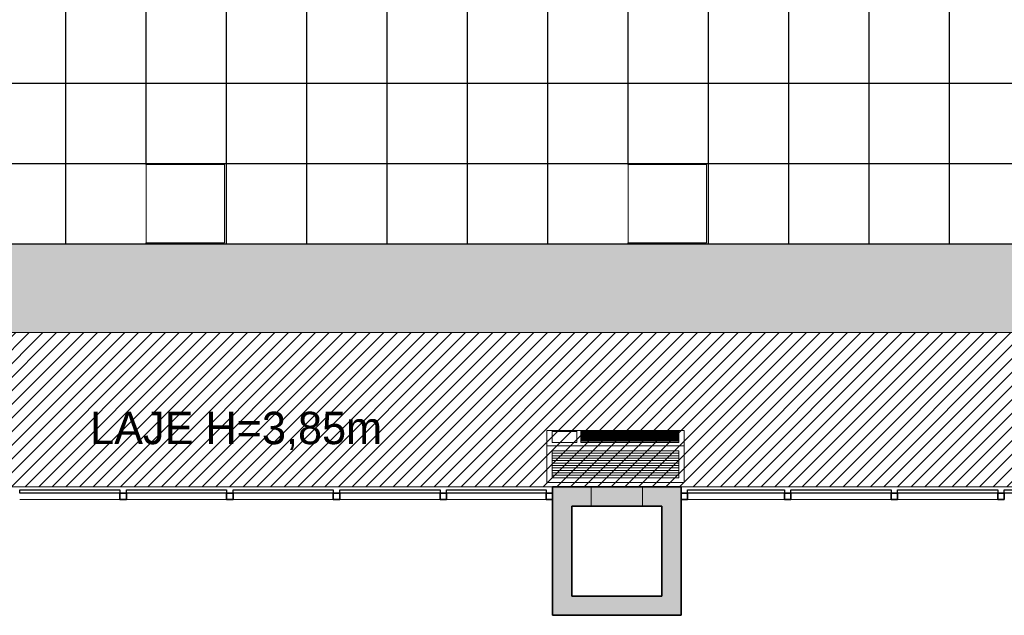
# Model space of a CAD drawing. Header units: metres. Extents: x -31 to 126, y -34 to 31.
# Tile 82 of 104: x 0.28 to 7.94, y -13.51 to -8.88. Entities that reach past the tile are written whole.
import ezdxf

# ---------------------------------------------------------------- set-up
doc = ezdxf.new("R2010")
doc.units = ezdxf.units.M
for name, color, linetype, lineweight in [('A-CLNG', 13, 'Continuous', 18), ('A-CLNG-PATT', 13, 'Continuous', 18), ('A-DETL', 90, 'Continuous', 18), ('A-DETL-GENF', 92, 'Continuous', 18), ('A-GENM', 13, 'Continuous', 18), ('A-GLAZ-CURT', 52, 'Continuous', 18), ('A-GLAZ-CWMG', 51, 'Continuous', 18), ('A-WALL', 113, 'Continuous', 18), ('A-WALL-PATT', 111, 'Continuous', 35), ('G-ANNO-TEXT', 231, 'Continuous', 9)]:
    doc.layers.add(name, color=color, linetype=linetype, lineweight=lineweight)
doc.styles.add('Century Gothic_1', font='GOTHIC.TTF', dxfattribs={"height": 0.251495})

# ---------------------------------------------------------------- blocks, each defined once
blk = doc.blocks.new('Montante retangular - 50 x 150 mm-165979-PLANTA DE TETO E ACÚSTICO')
at = {"layer": 'A-GLAZ-CWMG', "lineweight": 35}
for p, q in [((0, 0.025), (-0.05, 0.025)), ((-0.05, 0.025), (-0.05, -0.025)), ((0, -0.025), (0, 0.025)), ((-0.05, -0.025), (0, -0.025))]:
    blk.add_line(p, q, dxfattribs=at)
blk = doc.blocks.new('Montante retangular - 50 x 150 mm-165977-PLANTA DE TETO E ACÚSTICO')
at = {"layer": 'A-GLAZ-CWMG', "lineweight": 35}
for p, q in [((0.025, 0.025), (-0.025, 0.025)), ((-0.025, 0.025), (-0.025, -0.025)), ((0.025, -0.025), (0.025, 0.025)), ((-0.025, -0.025), (0.025, -0.025))]:
    blk.add_line(p, q, dxfattribs=at)
blk = doc.blocks.new('Montante retangular - 50 x 150 mm-165958-PLANTA DE TETO E ACÚSTICO')
at = {"layer": 'A-GLAZ-CWMG'}
blk.add_line((1.1077, -12.6146), (1.8877, -12.6146), dxfattribs=at)
blk = doc.blocks.new('Montante retangular - 50 x 150 mm-165959-PLANTA DE TETO E ACÚSTICO')
at = {"layer": 'A-GLAZ-CWMG'}
blk.add_line((3.5977, -12.6146), (4.3727, -12.6146), dxfattribs=at)
blk = doc.blocks.new('Painel do sistema - Envidraçado-165820-PLANTA DE TETO E ACÚSTICO')
at = {"layer": 'A-GLAZ-CURT', "lineweight": 25}
for p, q in [((-0.3775, 0.0245), (-0.3775, 0.0495)), ((-0.3775, 0.0495), (0.3775, 0.0495)), ((0.3775, 0.0245), (-0.3775, 0.0245)), ((0.3775, 0.0495), (0.3775, 0.0245))]:
    blk.add_line(p, q, dxfattribs=at)
blk = doc.blocks.new('Painel do sistema - Envidraçado-165823-PLANTA DE TETO E ACÚSTICO')
at = {"layer": 'A-GLAZ-CURT', "lineweight": 25}
for p, q in [((-0.39, 0.0245), (-0.39, 0.0495)), ((-0.39, 0.0495), (0.39, 0.0495)), ((0.39, 0.0245), (-0.39, 0.0245)), ((0.39, 0.0495), (0.39, 0.0245))]:
    blk.add_line(p, q, dxfattribs=at)
blk = doc.blocks.new('Montante retangular - 50 x 150 mm-165978-PLANTA DE TETO E ACÚSTICO')
at = {"layer": 'A-GLAZ-CWMG', "lineweight": 35}
for p, q in [((-0.05, 0.025), (0, 0.025)), ((-0.05, -0.025), (-0.05, 0.025)), ((0, 0.025), (0, -0.025)), ((0, -0.025), (-0.05, -0.025))]:
    blk.add_line(p, q, dxfattribs=at)
blk = doc.blocks.new('Montante retangular - 50 x 150 mm-165960-PLANTA DE TETO E ACÚSTICO')
at = {"layer": 'A-GLAZ-CWMG'}
blk.add_line((-0.5273, -12.6146), (0.2277, -12.6146), dxfattribs=at)
blk = doc.blocks.new('Painel do sistema - Envidraçado-165824-PLANTA DE TETO E ACÚSTICO')
at = {"layer": 'A-GLAZ-CURT', "lineweight": 25}
for p, q in [((-0.3875, 0.0245), (-0.3875, 0.0495)), ((-0.3875, 0.0495), (0.3875, 0.0495)), ((0.3875, 0.0245), (-0.3875, 0.0245)), ((0.3875, 0.0495), (0.3875, 0.0245))]:
    blk.add_line(p, q, dxfattribs=at)
blk = doc.blocks.new('Equipamento - Ar-Condicionado Split - Equipamento - Ar-Condicionado Split-2605634-PLANTA DE TETO E ACÚSTICO')
at = {"layer": 'A-GENM'}
for p, q in [((-0.5334, 0.4064), (0.5334, 0.4064)), ((-0.5334, 0.4064), (-0.5334, 0.3601)), ((-0.3013, 0.4009), (-0.4937, 0.4009)), ((-0.4937, 0.4009), (-0.4937, 0.3601)), ((-0.3013, 0.398), (-0.4937, 0.398)), ((-0.3013, 0.3601), (-0.3013, 0.4009)), ((0.4937, 0.4009), (-0.2683, 0.4009)), ((-0.2683, 0.4009), (-0.2683, 0.3974)), ((-0.2683, 0.3973), (-0.2683, 0.3825)), ((-0.2683, 0.3969), (-0.2683, 0.3963)), ((-0.2683, 0.3969), (0.4937, 0.3969)), ((-0.2683, 0.3963), (0.4937, 0.3963)), ((-0.2683, 0.3941), (0.4937, 0.3941)), ((-0.2683, 0.3935), (0.4937, 0.3935)), ((-0.2683, 0.3911), (0.4937, 0.3911)), ((-0.2683, 0.3906), (0.4937, 0.3906)), ((-0.2683, 0.3886), (0.4937, 0.3886)), ((-0.2683, 0.388), (0.4937, 0.388)), ((-0.2683, 0.3857), (0.4937, 0.3857)), ((-0.2683, 0.3851), (0.4937, 0.3851)), ((0.4937, 0.3974), (0.4937, 0.4009)), ((0.4937, 0.3825), (0.4937, 0.3973)), ((0.4937, 0.3963), (0.4937, 0.3969)), ((0.5334, 0.3601), (0.5334, 0.4064)), ((-0.5334, 0.3601), (-0.5334, 0.2861)), ((-0.4937, 0.3601), (-0.4937, 0.3215)), ((-0.4937, 0.3208), (-0.4937, 0.3111)), ((-0.4937, 0.3111), (-0.3013, 0.3111)), ((-0.3013, 0.3111), (-0.3013, 0.3601)), ((-0.2683, 0.3824), (-0.2683, 0.3817)), ((-0.2683, 0.3824), (0.4937, 0.3824)), ((-0.2683, 0.3819), (-0.2683, 0.3789)), ((-0.2683, 0.3817), (0.4937, 0.3817)), ((-0.2683, 0.3782), (-0.2683, 0.3776)), ((-0.2683, 0.3782), (0.4937, 0.3782)), ((-0.2683, 0.3782), (-0.2683, 0.3745)), ((-0.2683, 0.3776), (0.4937, 0.3776)), ((-0.2683, 0.3742), (-0.2683, 0.3704)), ((-0.2683, 0.374), (-0.2683, 0.3733)), ((-0.2683, 0.374), (0.4937, 0.374)), ((-0.2683, 0.3733), (0.4937, 0.3733)), ((-0.2683, 0.37), (-0.2683, 0.3694)), ((-0.2683, 0.37), (0.4937, 0.37)), ((-0.2683, 0.37), (-0.2683, 0.3658)), ((-0.2683, 0.3694), (0.4937, 0.3694)), ((-0.2683, 0.3658), (0.4937, 0.3658)), ((-0.2683, 0.3656), (-0.2683, 0.3612)), ((-0.2683, 0.3655), (-0.2683, 0.3651)), ((-0.2683, 0.3651), (0.4937, 0.3651)), ((-0.2683, 0.3616), (0.4937, 0.3616)), ((-0.2683, 0.3613), (-0.2683, 0.361)), ((-0.2683, 0.361), (0.4937, 0.361)), ((-0.2683, 0.3601), (-0.2683, 0.3571)), ((-0.2683, 0.3571), (-0.2683, 0.3565)), ((-0.2683, 0.3571), (0.4937, 0.3571)), ((-0.2683, 0.3565), (0.4937, 0.3565)), ((-0.2683, 0.3562), (-0.2683, 0.3514)), ((-0.2683, 0.3513), (0.4937, 0.3513)), ((-0.2683, 0.3512), (-0.2683, 0.3462)), ((-0.2683, 0.3511), (-0.2683, 0.3508)), ((-0.2683, 0.3508), (0.4937, 0.3508)), ((-0.2683, 0.3462), (0.4937, 0.3462)), ((-0.2683, 0.3459), (-0.2683, 0.3456)), ((-0.2683, 0.3458), (-0.2683, 0.3408)), ((-0.2683, 0.3456), (0.4937, 0.3456)), ((-0.2683, 0.3411), (0.4937, 0.3411)), ((-0.2683, 0.3408), (-0.2683, 0.3405)), ((-0.2683, 0.3405), (0.4937, 0.3405)), ((-0.2683, 0.3402), (-0.2683, 0.3353)), ((-0.2683, 0.3354), (-0.2683, 0.3348)), ((-0.2683, 0.3354), (0.4937, 0.3354)), ((-0.2683, 0.3348), (0.4937, 0.3348)), ((-0.2683, 0.3343), (-0.2683, 0.329)), ((-0.2683, 0.3288), (-0.2683, 0.3283)), ((-0.2683, 0.3288), (0.4937, 0.3288)), ((-0.2683, 0.3283), (0.4937, 0.3283)), ((-0.2683, 0.328), (-0.2683, 0.3233)), ((-0.2683, 0.3229), (-0.2683, 0.3222)), ((-0.2683, 0.3229), (0.4937, 0.3229)), ((-0.2683, 0.3222), (-0.2683, 0.3211)), ((-0.2683, 0.3222), (0.4937, 0.3222)), ((-0.2683, 0.3215), (-0.2683, 0.3111)), ((-0.2683, 0.312), (0.4937, 0.312)), ((-0.2683, 0.3111), (0.4937, 0.3111)), ((0.4937, 0.3817), (0.4937, 0.3824)), ((0.4937, 0.3789), (0.4937, 0.3819)), ((0.4937, 0.3776), (0.4937, 0.3782)), ((0.4937, 0.3745), (0.4937, 0.3782)), ((0.4937, 0.3704), (0.4937, 0.3742)), ((0.4937, 0.3733), (0.4937, 0.374)), ((0.4937, 0.3694), (0.4937, 0.37)), ((0.4937, 0.3658), (0.4937, 0.37)), ((0.4937, 0.3612), (0.4937, 0.3656)), ((0.4937, 0.3651), (0.4937, 0.3655)), ((0.4937, 0.361), (0.4937, 0.3613)), ((0.4937, 0.3571), (0.4937, 0.3601)), ((0.4937, 0.3565), (0.4937, 0.3571)), ((0.4937, 0.3514), (0.4937, 0.3562)), ((0.4937, 0.3462), (0.4937, 0.3512)), ((0.4937, 0.3508), (0.4937, 0.3511)), ((0.4937, 0.3456), (0.4937, 0.3459)), ((0.4937, 0.3408), (0.4937, 0.3458)), ((0.4937, 0.3405), (0.4937, 0.3408)), ((0.4937, 0.3353), (0.4937, 0.3402)), ((0.4937, 0.3348), (0.4937, 0.3354)), ((0.4937, 0.329), (0.4937, 0.3343)), ((0.4937, 0.3283), (0.4937, 0.3288)), ((0.4937, 0.3233), (0.4937, 0.328)), ((0.4937, 0.3222), (0.4937, 0.3229)), ((0.4937, 0.3211), (0.4937, 0.3222)), ((0.4937, 0.3111), (0.4937, 0.3215)), ((0.5334, 0.2861), (0.5334, 0.3601)), ((-0.5334, 0.2861), (-0.5334, 0)), ((-0.5334, 0.2861), (0.5334, 0.2861)), ((0.4937, 0.2482), (-0.4937, 0.2482)), ((-0.4937, 0.2482), (-0.4937, 0.0379)), ((0.4937, 0.0379), (0.4937, 0.2482)), ((0.5334, 0), (0.5334, 0.2861)), ((-0.4937, 0.2284), (0.4937, 0.2284)), ((-0.4937, 0.2093), (0.4937, 0.2093)), ((-0.4937, 0.1903), (0.4937, 0.1903)), ((-0.4937, 0.1712), (0.4937, 0.1712)), ((-0.4937, 0.1522), (0.4937, 0.1522)), ((-0.4937, 0.1331), (0.4937, 0.1331)), ((-0.4937, 0.1141), (0.4937, 0.1141)), ((-0.4937, 0.095), (0.4937, 0.095)), ((-0.5334, 0), (0.5334, 0)), ((-0.4937, 0.076), (0.4937, 0.076)), ((-0.4937, 0.0569), (0.4937, 0.0569)), ((-0.4937, 0.0379), (0.4937, 0.0379)), ((-0.4937, 0.0379), (0.4937, 0.0379))]:
    blk.add_line(p, q, dxfattribs=at)

msp = doc.modelspace()

# ---------------------------------------------------------------- hatches: boundary and pattern name
at = {"layer": 'A-CLNG-PATT'}
h = msp.add_hatch(color=256, dxfattribs=at)
h.paths.add_polyline_path([(-5.7473, -12.4746), (-3.3373, -12.4746), (-3.3373, -9.5146), (-8.7973, -9.5146), (-8.7973, -12.4746), (-6.6398, -12.4746)], flags=0)
h.paths.add_polyline_path([(-8.5625, -12.2486), (-8.5625, -9.7486), (-3.5625, -9.7486), (-3.5625, -12.2486), (-7.1923, -12.2486)], flags=0)
h.paths.add_polyline_path([(14.4318, -11.3146), (22.7127, -11.3146), (22.7127, 0.0754), (-1.7364, 0.0754), (-2.8767, 1.1243), (-3.661, 0.2716), (-3.661, -2.0082), (-4.9156, -3.3939), (-6.4723, -1.9845), (-9.8829, -5.7511), (-9.8829, -9.3146), (-8.7973, -9.3146), (-8.7973, -9.3646), (-3.1873, -9.3646), (-3.1873, -11.3146), (-0.7273, -11.3146), (-0.7273, -10.6269), (-2.4873, -10.6269), (-2.4873, -8.7646), (-6.8628, -8.7646), (-6.8628, -3.7481), (-2.4835, -3.7481), (-2.4835, -0.6269), (21.8827, -0.6269), (21.8827, -10.6269), (-0.5773, -10.6269), (-0.5773, -11.3146), (10.9199, -11.3146)], flags=0)
h.paths.add_polyline_path([(-7.1543, -8.3481), (-7.1677, -8.3463), (-7.1803, -8.3411), (-7.1911, -8.3329), (-7.1993, -8.3221), (-7.2045, -8.3095), (-7.2063, -8.2961), (-7.2045, -8.2826), (-7.1993, -8.2701), (-7.1911, -8.2593), (-7.1803, -8.2511), (-7.1677, -8.2459), (-7.1543, -8.2441), (-7.1408, -8.2459), (-7.1283, -8.2511), (-7.1175, -8.2593), (-7.1092, -8.2701), (-7.1041, -8.2826), (-7.1023, -8.2961), (-7.1041, -8.3095), (-7.1092, -8.3221), (-7.1175, -8.3329), (-7.1283, -8.3411), (-7.1408, -8.3463)], flags=0)
h.paths.add_polyline_path([(-9.3993, -8.3281), (-9.4127, -8.3263), (-9.4253, -8.3211), (-9.4361, -8.3129), (-9.4443, -8.3021), (-9.4495, -8.2895), (-9.4513, -8.2761), (-9.4495, -8.2626), (-9.4443, -8.2501), (-9.4361, -8.2393), (-9.4253, -8.2311), (-9.4127, -8.2259), (-9.3993, -8.2241), (-9.3858, -8.2259), (-9.3733, -8.2311), (-9.3625, -8.2393), (-9.3542, -8.2501), (-9.3491, -8.2626), (-9.3473, -8.2761), (-9.3491, -8.2895), (-9.3542, -8.3021), (-9.3625, -8.3129), (-9.3733, -8.3211), (-9.3858, -8.3263)], flags=0)
h.paths.add_polyline_path([(-7.1543, -6.5448), (-7.1677, -6.543), (-7.1803, -6.5378), (-7.1911, -6.5296), (-7.1993, -6.5188), (-7.2045, -6.5063), (-7.2063, -6.4928), (-7.2045, -6.4793), (-7.1993, -6.4668), (-7.1911, -6.456), (-7.1803, -6.4478), (-7.1677, -6.4426), (-7.1543, -6.4408), (-7.1408, -6.4426), (-7.1283, -6.4478), (-7.1175, -6.456), (-7.1092, -6.4668), (-7.1041, -6.4793), (-7.1023, -6.4928), (-7.1041, -6.5063), (-7.1092, -6.5188), (-7.1184, -6.5302), (-7.1283, -6.5378), (-7.1408, -6.543)], flags=0)
h.paths.add_polyline_path([(-9.3993, -6.5248), (-9.4127, -6.523), (-9.4253, -6.5178), (-9.4363, -6.5093), (-9.4443, -6.4988), (-9.4495, -6.4863), (-9.4513, -6.4728), (-9.4495, -6.4593), (-9.4443, -6.4468), (-9.4361, -6.436), (-9.4253, -6.4278), (-9.4127, -6.4226), (-9.3993, -6.4208), (-9.3858, -6.4226), (-9.3733, -6.4278), (-9.3625, -6.436), (-9.3542, -6.4468), (-9.3491, -6.4593), (-9.3473, -6.4728), (-9.3491, -6.4863), (-9.3542, -6.4988), (-9.3625, -6.5096), (-9.3756, -6.5188), (-9.3858, -6.523)], flags=0)
h.paths.add_polyline_path([(-8.9615, -5.3814), (-8.9749, -5.3796), (-8.9875, -5.3744), (-8.9983, -5.3662), (-9.0065, -5.3554), (-9.0117, -5.3429), (-9.0135, -5.3294), (-9.0117, -5.3159), (-9.0065, -5.3034), (-8.9983, -5.2926), (-8.9875, -5.2844), (-8.9749, -5.2792), (-8.9615, -5.2774), (-8.948, -5.2792), (-8.9355, -5.2844), (-8.9247, -5.2926), (-8.9165, -5.3034), (-8.9113, -5.3159), (-8.9095, -5.3294), (-8.9113, -5.3429), (-8.9165, -5.3554), (-8.9247, -5.3662), (-8.9355, -5.3744), (-8.948, -5.3796)], flags=0)
h.paths.add_polyline_path([(-8.1559, -4.4917), (-8.1693, -4.4899), (-8.1819, -4.4847), (-8.1927, -4.4764), (-8.2009, -4.4657), (-8.2061, -4.4531), (-8.2079, -4.4397), (-8.2061, -4.4262), (-8.2009, -4.4137), (-8.1927, -4.4029), (-8.1819, -4.3946), (-8.1693, -4.3894), (-8.1559, -4.3877), (-8.1424, -4.3894), (-8.1299, -4.3946), (-8.1191, -4.4029), (-8.1109, -4.4137), (-8.1057, -4.4262), (-8.1039, -4.4397), (-8.1057, -4.4531), (-8.1109, -4.4657), (-8.1191, -4.4764), (-8.1299, -4.4847), (-8.1424, -4.4899)], flags=0)
h.paths.add_polyline_path([(-7.3505, -3.6021), (-7.364, -3.6003), (-7.3765, -3.5951), (-7.3873, -3.5869), (-7.3955, -3.5761), (-7.4007, -3.5635), (-7.4025, -3.5501), (-7.4007, -3.5366), (-7.3955, -3.5241), (-7.3873, -3.5133), (-7.3765, -3.505), (-7.364, -3.4999), (-7.3505, -3.4981), (-7.337, -3.4999), (-7.3245, -3.505), (-7.3137, -3.5133), (-7.3055, -3.5241), (-7.3003, -3.5366), (-7.2985, -3.5501), (-7.3003, -3.5635), (-7.3055, -3.5761), (-7.3137, -3.5869), (-7.3245, -3.5951), (-7.337, -3.6003)], flags=0)
h.paths.add_polyline_path([(-5.6556, -3.518), (-5.669, -3.5162), (-5.6816, -3.511), (-5.6923, -3.5027), (-5.7006, -3.492), (-5.7058, -3.4794), (-5.7076, -3.466), (-5.7058, -3.4525), (-5.7006, -3.44), (-5.6923, -3.4292), (-5.6816, -3.4209), (-5.669, -3.4157), (-5.6556, -3.414), (-5.6421, -3.4157), (-5.6296, -3.4209), (-5.6188, -3.4292), (-5.6105, -3.44), (-5.6053, -3.4525), (-5.6036, -3.466), (-5.6063, -3.4816), (-5.6105, -3.492), (-5.6188, -3.5027), (-5.6296, -3.511), (-5.6421, -3.5162)], flags=0)
h.paths.add_polyline_path([(-4.4243, -3.4248), (-4.4377, -3.423), (-4.4503, -3.4178), (-4.461, -3.4095), (-4.4693, -3.3988), (-4.4747, -3.385), (-4.4763, -3.3728), (-4.4745, -3.3593), (-4.4693, -3.3468), (-4.461, -3.336), (-4.4503, -3.3277), (-4.4377, -3.3225), (-4.4243, -3.3208), (-4.4108, -3.3225), (-4.3983, -3.3277), (-4.3875, -3.336), (-4.3792, -3.3468), (-4.374, -3.3593), (-4.3723, -3.3728), (-4.374, -3.3862), (-4.3792, -3.3988), (-4.3875, -3.4095), (-4.3983, -3.4178), (-4.4108, -3.423)], flags=0)
h.paths.add_polyline_path([(-6.5451, -2.7125), (-6.5586, -2.7107), (-6.5711, -2.7055), (-6.5819, -2.6973), (-6.5901, -2.6865), (-6.5953, -2.674), (-6.5971, -2.6605), (-6.5953, -2.6471), (-6.5901, -2.6345), (-6.5819, -2.6237), (-6.5711, -2.6155), (-6.5586, -2.6103), (-6.5451, -2.6085), (-6.5316, -2.6103), (-6.5191, -2.6155), (-6.5083, -2.6237), (-6.5001, -2.6345), (-6.4949, -2.6471), (-6.4931, -2.6605), (-6.4949, -2.674), (-6.5001, -2.6865), (-6.5083, -2.6973), (-6.5191, -2.7055), (-6.5316, -2.7107)], flags=0)
h.paths.add_polyline_path([(-3.6188, -2.5352), (-3.6323, -2.5335), (-3.6448, -2.5283), (-3.6556, -2.52), (-3.6639, -2.5092), (-3.6691, -2.4967), (-3.6708, -2.4832), (-3.6691, -2.4698), (-3.6639, -2.4572), (-3.6556, -2.4465), (-3.6448, -2.4382), (-3.6323, -2.433), (-3.6188, -2.4312), (-3.6054, -2.433), (-3.5928, -2.4382), (-3.5821, -2.4465), (-3.5738, -2.4572), (-3.5686, -2.4698), (-3.5669, -2.4836), (-3.5686, -2.4967), (-3.5738, -2.5092), (-3.5821, -2.52), (-3.5928, -2.5283), (-3.6054, -2.5335)], flags=0)
h.paths.add_polyline_path([(-1.6773, 5.1854), (-1.6773, 5.1854), (-1.6953, 5.1347)], flags=0)
h.paths.add_polyline_path([(-3.8445, 0.3946), (-2.2232, 2.1572), (-2.2311, 2.1645), (-2.1295, 2.2749), (-1.4886, 1.6854), (-1.2973, 1.6854), (-1.2973, 5.1854), (-1.6773, 5.1854), (-1.6773, 5.2854), (-4.4773, 5.2854), (-4.4773, 5.1154), (-5.0773, 5.1154), (-5.0773, 4.875), (-4.8514, 4.6492), (-6.3807, 2.9308), (-3.9554, 0.5054), (-3.8609, 0.5054), (-3.8609, 0.411)], flags=0)
h.paths.add_polyline_path([(-3.9805, 0.8644), (-3.9954, 0.8663), (-4.0067, 0.8706), (-4.0177, 0.8785), (-4.0263, 0.889), (-4.0318, 0.9014), (-4.034, 0.9148), (-4.0318, 0.9304), (-4.0263, 0.9431), (-4.0198, 0.952), (-4.0093, 0.9606), (-3.9969, 0.9661), (-3.9835, 0.9683), (-3.97, 0.9669), (-3.9573, 0.9621), (-3.9463, 0.9542), (-3.9378, 0.9436), (-3.9322, 0.9313), (-3.93, 0.9179), (-3.9314, 0.9044), (-3.9381, 0.889), (-3.9442, 0.8807), (-3.9547, 0.8721), (-3.9671, 0.8665), (-3.972, 0.8657)], flags=0)
h.paths.add_polyline_path([(-4.6146, 1.4984), (-4.6281, 1.4998), (-4.6408, 1.5046), (-4.6518, 1.5126), (-4.6603, 1.5231), (-4.6659, 1.5355), (-4.6681, 1.5489), (-4.6659, 1.5645), (-4.6603, 1.5772), (-4.6518, 1.5878), (-4.6434, 1.5947), (-4.631, 1.6002), (-4.6176, 1.6024), (-4.6041, 1.601), (-4.5914, 1.5962), (-4.5804, 1.5882), (-4.5718, 1.5777), (-4.5663, 1.5653), (-4.5641, 1.5519), (-4.5663, 1.5364), (-4.5718, 1.5236), (-4.5804, 1.513), (-4.5888, 1.5062), (-4.6012, 1.5006), (-4.606, 1.4998)], flags=0)
h.paths.add_polyline_path([(-5.251, 2.1348), (-5.2645, 2.1362), (-5.2772, 2.141), (-5.2882, 2.149), (-5.2967, 2.1595), (-5.3023, 2.1719), (-5.3045, 2.1853), (-5.3023, 2.2009), (-5.2967, 2.2136), (-5.2882, 2.2242), (-5.2798, 2.2311), (-5.2674, 2.2366), (-5.254, 2.2388), (-5.2405, 2.2374), (-5.2278, 2.2326), (-5.2168, 2.2246), (-5.2082, 2.2141), (-5.2027, 2.2017), (-5.2005, 2.1883), (-5.2027, 2.1728), (-5.2082, 2.16), (-5.2168, 2.1494), (-5.2278, 2.1414), (-5.2405, 2.1365), (-5.2424, 2.1362)], flags=0)
h.paths.add_polyline_path([(-3.8574, 2.5792), (-4.2885, 3.0102), (-3.8574, 3.4413), (-3.4264, 3.0102), (-3.7769, 2.6597)], flags=0)
h.paths.add_polyline_path([(-5.8874, 2.7712), (-5.9009, 2.7726), (-5.9135, 2.7774), (-5.9246, 2.7854), (-5.9341, 2.798), (-5.9391, 2.811), (-5.9409, 2.8217), (-5.9387, 2.8373), (-5.9331, 2.85), (-5.9246, 2.8606), (-5.9135, 2.8686), (-5.9038, 2.873), (-5.8904, 2.8752), (-5.8769, 2.8738), (-5.8642, 2.869), (-5.8532, 2.861), (-5.8446, 2.8505), (-5.8391, 2.8381), (-5.8371, 2.8226), (-5.8391, 2.8091), (-5.8431, 2.7985), (-5.8532, 2.7858), (-5.8642, 2.7778), (-5.8769, 2.7729), (-5.8788, 2.7726)], flags=0)
h.paths.add_polyline_path([(-1.7473, 2.7834), (-1.7607, 2.7852), (-1.7733, 2.7904), (-1.784, 2.7986), (-1.7923, 2.8094), (-1.7975, 2.822), (-1.7993, 2.8354), (-1.7975, 2.8489), (-1.7923, 2.8614), (-1.784, 2.8722), (-1.7733, 2.8804), (-1.7607, 2.8856), (-1.7473, 2.8874), (-1.7338, 2.8856), (-1.7213, 2.8804), (-1.7105, 2.8722), (-1.7022, 2.8614), (-1.697, 2.8489), (-1.6953, 2.8354), (-1.697, 2.822), (-1.7022, 2.8094), (-1.7105, 2.7986), (-1.7213, 2.7904), (-1.7338, 2.7852)], flags=0)
h.paths.add_polyline_path([(-1.7473, 3.7834), (-1.7607, 3.7852), (-1.7733, 3.7904), (-1.784, 3.7986), (-1.7923, 3.8094), (-1.7975, 3.822), (-1.7993, 3.8354), (-1.7975, 3.8489), (-1.7923, 3.8614), (-1.784, 3.8722), (-1.7733, 3.8804), (-1.7607, 3.8856), (-1.7473, 3.8874), (-1.7338, 3.8856), (-1.7213, 3.8804), (-1.7105, 3.8722), (-1.7022, 3.8614), (-1.697, 3.8489), (-1.6953, 3.8354), (-1.697, 3.822), (-1.7022, 3.8094), (-1.7105, 3.7986), (-1.7213, 3.7904), (-1.7338, 3.7852)], flags=0)
h.paths.add_polyline_path([(-1.7473, 4.7834), (-1.7607, 4.7852), (-1.7733, 4.7904), (-1.784, 4.7986), (-1.7923, 4.8094), (-1.7975, 4.822), (-1.7993, 4.8354), (-1.7975, 4.8489), (-1.7923, 4.8614), (-1.784, 4.8722), (-1.7733, 4.8804), (-1.7607, 4.8856), (-1.7473, 4.8874), (-1.7338, 4.8856), (-1.7213, 4.8804), (-1.7105, 4.8722), (-1.7022, 4.8614), (-1.697, 4.8489), (-1.6953, 4.8354), (-1.697, 4.822), (-1.7022, 4.8094), (-1.7105, 4.7986), (-1.7239, 4.7893), (-1.7338, 4.7852)], flags=0)
h.paths.add_polyline_path([(-2.7473, 4.7834), (-2.7607, 4.7852), (-2.7733, 4.7904), (-2.784, 4.7986), (-2.7923, 4.8094), (-2.7975, 4.822), (-2.7993, 4.8354), (-2.7975, 4.8489), (-2.7923, 4.8614), (-2.784, 4.8722), (-2.7733, 4.8804), (-2.7607, 4.8856), (-2.7473, 4.8874), (-2.7338, 4.8856), (-2.7213, 4.8804), (-2.7105, 4.8722), (-2.7022, 4.8614), (-2.697, 4.8489), (-2.6953, 4.8354), (-2.697, 4.822), (-2.7022, 4.8094), (-2.7105, 4.7986), (-2.7213, 4.7904), (-2.7338, 4.7852)], flags=0)
h.paths.add_polyline_path([(-3.7473, 4.7834), (-3.7607, 4.7852), (-3.7733, 4.7904), (-3.784, 4.7986), (-3.7923, 4.8094), (-3.7975, 4.822), (-3.7993, 4.8354), (-3.7975, 4.8489), (-3.7923, 4.8614), (-3.784, 4.8722), (-3.7733, 4.8804), (-3.7607, 4.8856), (-3.7473, 4.8874), (-3.7338, 4.8856), (-3.7213, 4.8804), (-3.7105, 4.8722), (-3.7022, 4.8614), (-3.697, 4.8489), (-3.6953, 4.8354), (-3.697, 4.822), (-3.7022, 4.8094), (-3.7105, 4.7986), (-3.7213, 4.7904), (-3.7338, 4.7852)], flags=0)
at = {"layer": 'A-CLNG-PATT', "lineweight": 25}
h = msp.add_hatch(dxfattribs=at)
h.set_pattern_fill('FP_2', color=256, style=0, pattern_type=2)
h.set_pattern_definition([(180, (12.512, -5.627), (8e-17, 0.625), []), (90, (12.512, -5.627), (0.625, -4e-17), [])])
h.paths.add_polyline_path([(14.377, -10.6269), (21.8827, -10.6269), (21.8827, -0.6269), (-2.4835, -0.6269), (-2.4835, -3.7527), (-6.8628, -3.7527), (-6.8628, -8.7646), (-2.4873, -8.7646), (-2.4873, -10.6269), (-2.4833, -10.6269), (-2.4833, -10.0176), (-1.8737, -10.0176), (-1.8737, -10.6269), (-0.7273, -10.6261), (-0.7273, -9.7146), (-0.5773, -9.7146), (-0.5773, -10.6269), (14.2274, -10.6269)], flags=0)
h.paths.add_polyline_path([(1.5498, -10.6192), (1.2617, -10.6192), (1.2617, -10.0096), (1.8713, -10.0096), (1.8713, -10.6192)], flags=0)
h.paths.add_polyline_path([(5.0124, -10.6192), (5.0124, -10.0096), (5.622, -10.0096), (5.622, -10.6192)], flags=0)
h.paths.add_polyline_path([(20.6401, -10.6192), (20.6401, -10.0096), (21.2497, -10.0096), (21.2497, -10.6192), (20.652, -10.6192)], flags=0)
h.paths.add_polyline_path([(18.1247, -10.6192), (17.5151, -10.6192), (17.5151, -10.0096), (18.1247, -10.0096)], flags=0)
h.paths.add_polyline_path([(8.127, -10.6192), (8.127, -10.0096), (8.7366, -10.0096), (8.7366, -10.6192), (8.7341, -10.6192)], flags=0)
h.paths.add_polyline_path([(11.2774, -10.6192), (11.2774, -10.0096), (11.887, -10.0096), (11.887, -10.6192)], flags=0)
h.paths.add_polyline_path([(14.377, -10.6192), (14.377, -10.0096), (14.9866, -10.0096), (14.9866, -10.6192), (14.4318, -10.6192)], flags=0)
h.paths.add_polyline_path([(-4.659, -8.3564), (-4.6724, -8.3547), (-4.685, -8.3495), (-4.6957, -8.3412), (-4.704, -8.3304), (-4.7092, -8.3179), (-4.711, -8.3044), (-4.7092, -8.291), (-4.704, -8.2784), (-4.6957, -8.2677), (-4.685, -8.2594), (-4.6724, -8.2542), (-4.659, -8.2524), (-4.6455, -8.2542), (-4.633, -8.2594), (-4.6222, -8.2677), (-4.6139, -8.2784), (-4.6087, -8.291), (-4.6073, -8.3069), (-4.6087, -8.3179), (-4.6139, -8.3304), (-4.6222, -8.3412), (-4.633, -8.3495), (-4.6455, -8.3547)], flags=0)
h.paths.add_polyline_path([(-5.909, -8.3564), (-5.9224, -8.3547), (-5.935, -8.3495), (-5.9457, -8.3412), (-5.954, -8.3304), (-5.9592, -8.3179), (-5.961, -8.3044), (-5.9592, -8.291), (-5.954, -8.2784), (-5.9457, -8.2677), (-5.935, -8.2594), (-5.9204, -8.254), (-5.909, -8.2524), (-5.8955, -8.2542), (-5.883, -8.2594), (-5.8722, -8.2677), (-5.8639, -8.2784), (-5.8587, -8.291), (-5.857, -8.3044), (-5.8587, -8.3179), (-5.8639, -8.3304), (-5.8722, -8.3412), (-5.883, -8.3495), (-5.8955, -8.3547)], flags=0)
h.paths.add_polyline_path([(-3.409, -8.3564), (-3.4224, -8.3547), (-3.435, -8.3495), (-3.4457, -8.3412), (-3.454, -8.3304), (-3.4592, -8.3179), (-3.461, -8.3044), (-3.4592, -8.291), (-3.454, -8.2784), (-3.4457, -8.2677), (-3.435, -8.2594), (-3.4224, -8.2542), (-3.409, -8.2524), (-3.3955, -8.2542), (-3.383, -8.2594), (-3.3722, -8.2677), (-3.3639, -8.2784), (-3.3587, -8.291), (-3.357, -8.3044), (-3.3587, -8.3179), (-3.3639, -8.3304), (-3.3722, -8.3412), (-3.383, -8.3495), (-3.3955, -8.3547)], flags=0)
h.paths.add_polyline_path([(-0.9135, -8.3564), (-0.9269, -8.3547), (-0.9395, -8.3495), (-0.9502, -8.3412), (-0.9585, -8.3304), (-0.9637, -8.3179), (-0.9655, -8.3044), (-0.9637, -8.291), (-0.9585, -8.2784), (-0.9502, -8.2677), (-0.9395, -8.2594), (-0.9269, -8.2542), (-0.9135, -8.2524), (-0.9, -8.2542), (-0.8875, -8.2594), (-0.8767, -8.2677), (-0.8684, -8.2784), (-0.8632, -8.291), (-0.8615, -8.3044), (-0.8632, -8.3179), (-0.8684, -8.3304), (-0.8767, -8.3412), (-0.8875, -8.3495), (-0.9, -8.3547)], flags=0)
h.paths.add_polyline_path([(1.5865, -8.3564), (1.5731, -8.3547), (1.5605, -8.3495), (1.5498, -8.3412), (1.5415, -8.3304), (1.5363, -8.3179), (1.5345, -8.3044), (1.5363, -8.291), (1.5415, -8.2784), (1.5498, -8.2677), (1.5605, -8.2594), (1.5731, -8.2542), (1.5865, -8.2524), (1.6, -8.2542), (1.6125, -8.2594), (1.6233, -8.2677), (1.6316, -8.2784), (1.6368, -8.291), (1.6385, -8.3044), (1.6368, -8.3179), (1.6316, -8.3304), (1.6233, -8.3412), (1.6125, -8.3495), (1.6, -8.3547)], flags=0)
h.paths.add_polyline_path([(0.3365, -8.3564), (0.3231, -8.3547), (0.3105, -8.3495), (0.2998, -8.3412), (0.2915, -8.3304), (0.2863, -8.3179), (0.2845, -8.3044), (0.2863, -8.291), (0.2915, -8.2784), (0.2998, -8.2677), (0.3105, -8.2594), (0.3231, -8.2542), (0.3365, -8.2524), (0.35, -8.2542), (0.3625, -8.2594), (0.3733, -8.2677), (0.3816, -8.2784), (0.3868, -8.291), (0.3885, -8.3044), (0.3868, -8.3179), (0.3816, -8.3304), (0.3733, -8.3412), (0.3625, -8.3495), (0.35, -8.3547)], flags=0)
h.paths.add_polyline_path([(2.8365, -8.3564), (2.8231, -8.3547), (2.8105, -8.3495), (2.7998, -8.3412), (2.7915, -8.3304), (2.7863, -8.3179), (2.7845, -8.3044), (2.7863, -8.291), (2.7915, -8.2784), (2.7998, -8.2677), (2.8105, -8.2594), (2.8231, -8.2542), (2.8365, -8.2524), (2.85, -8.2542), (2.8625, -8.2594), (2.8733, -8.2677), (2.8816, -8.2784), (2.8868, -8.291), (2.8885, -8.3044), (2.8868, -8.3179), (2.8816, -8.3304), (2.8733, -8.3412), (2.8625, -8.3495), (2.85, -8.3547)], flags=0)
h.paths.add_polyline_path([(-2.5126, -7.4943), (-2.5126, -6.8847), (-1.903, -6.8847), (-1.903, -7.4943), (-2.4873, -7.4943)], flags=0)
h.paths.add_polyline_path([(5.0124, -7.4943), (5.0124, -6.8847), (5.622, -6.8847), (5.622, -7.4943)], flags=0)
h.paths.add_polyline_path([(14.377, -7.4943), (14.377, -6.8847), (14.9866, -6.8847), (14.9866, -7.4943), (14.4318, -7.4943)], flags=0)
h.paths.add_polyline_path([(11.2774, -7.4943), (11.2774, -6.8847), (11.887, -6.8847), (11.887, -7.4943)], flags=0)
h.paths.add_polyline_path([(8.7366, -7.4943), (8.127, -7.4943), (8.127, -6.8847), (8.7366, -6.8847)], flags=0)
h.paths.add_polyline_path([(21.2616, -7.4873), (20.652, -7.4873), (20.652, -6.8777), (21.2616, -6.8777)], flags=0)
h.paths.add_polyline_path([(18.1366, -7.4873), (17.527, -7.4873), (17.527, -6.8777), (18.1366, -6.8777)], flags=0)
h.paths.add_polyline_path([(1.2173, -7.4869), (1.2173, -6.8773), (1.8269, -6.8773), (1.8269, -7.4869), (1.2367, -7.4869)], flags=0)
h.paths.add_polyline_path([(-5.909, -6.5564), (-5.9224, -6.5547), (-5.935, -6.5495), (-5.9457, -6.5412), (-5.954, -6.5304), (-5.9592, -6.5179), (-5.961, -6.5044), (-5.9592, -6.491), (-5.954, -6.4784), (-5.9457, -6.4677), (-5.935, -6.4594), (-5.9224, -6.4542), (-5.909, -6.4524), (-5.8955, -6.4542), (-5.883, -6.4594), (-5.8722, -6.4677), (-5.8639, -6.4784), (-5.8587, -6.491), (-5.857, -6.5044), (-5.8587, -6.5179), (-5.8639, -6.5304), (-5.8722, -6.5412), (-5.883, -6.5495), (-5.8955, -6.5547)], flags=0)
h.paths.add_polyline_path([(-4.659, -6.5564), (-4.6724, -6.5547), (-4.685, -6.5495), (-4.6957, -6.5412), (-4.704, -6.5304), (-4.7092, -6.5179), (-4.711, -6.5044), (-4.7092, -6.491), (-4.704, -6.4784), (-4.6957, -6.4677), (-4.685, -6.4594), (-4.6724, -6.4542), (-4.659, -6.4524), (-4.6455, -6.4542), (-4.633, -6.4594), (-4.6222, -6.4677), (-4.6139, -6.4784), (-4.6087, -6.491), (-4.607, -6.5044), (-4.6087, -6.5179), (-4.6139, -6.5304), (-4.6222, -6.5412), (-4.633, -6.5495), (-4.6455, -6.5547)], flags=0)
h.paths.add_polyline_path([(-3.409, -6.5564), (-3.4224, -6.5547), (-3.435, -6.5495), (-3.4457, -6.5412), (-3.454, -6.5304), (-3.4592, -6.5179), (-3.461, -6.5044), (-3.4592, -6.491), (-3.454, -6.4784), (-3.4457, -6.4677), (-3.435, -6.4594), (-3.4224, -6.4542), (-3.409, -6.4524), (-3.3955, -6.4542), (-3.383, -6.4594), (-3.3722, -6.4677), (-3.3639, -6.4784), (-3.3587, -6.491), (-3.357, -6.5044), (-3.3587, -6.5179), (-3.3639, -6.5304), (-3.3722, -6.5412), (-3.383, -6.5495), (-3.3955, -6.5547)], flags=0)
h.paths.add_polyline_path([(2.8365, -6.5564), (2.8231, -6.5547), (2.8105, -6.5495), (2.7998, -6.5412), (2.7915, -6.5304), (2.7863, -6.5179), (2.7845, -6.5044), (2.7863, -6.491), (2.7915, -6.4784), (2.7998, -6.4677), (2.8105, -6.4594), (2.8231, -6.4542), (2.8365, -6.4524), (2.85, -6.4542), (2.8625, -6.4594), (2.8733, -6.4677), (2.8816, -6.4784), (2.8868, -6.491), (2.8885, -6.5044), (2.8868, -6.5179), (2.8816, -6.5304), (2.8733, -6.5412), (2.8625, -6.5495), (2.85, -6.5547)], flags=0)
h.paths.add_polyline_path([(-0.9135, -6.5564), (-0.9269, -6.5547), (-0.9395, -6.5495), (-0.9502, -6.5412), (-0.9585, -6.5304), (-0.9637, -6.5179), (-0.9655, -6.5044), (-0.9637, -6.491), (-0.9585, -6.4784), (-0.9502, -6.4677), (-0.9395, -6.4594), (-0.9269, -6.4542), (-0.9135, -6.4524), (-0.9, -6.4542), (-0.8875, -6.4594), (-0.8767, -6.4677), (-0.8684, -6.4784), (-0.8632, -6.491), (-0.8615, -6.5044), (-0.8632, -6.5179), (-0.8684, -6.5304), (-0.8767, -6.5412), (-0.8875, -6.5495), (-0.9, -6.5547)], flags=0)
h.paths.add_polyline_path([(1.5865, -6.5564), (1.5731, -6.5547), (1.5605, -6.5495), (1.5498, -6.5412), (1.5415, -6.5304), (1.5363, -6.5179), (1.5345, -6.5044), (1.5363, -6.491), (1.5415, -6.4784), (1.5498, -6.4677), (1.5605, -6.4594), (1.5731, -6.4542), (1.5865, -6.4524), (1.6, -6.4542), (1.6125, -6.4594), (1.6233, -6.4677), (1.6316, -6.4784), (1.6368, -6.491), (1.6385, -6.5044), (1.6368, -6.5179), (1.6316, -6.5304), (1.6233, -6.5412), (1.6125, -6.5495), (1.6, -6.5547)], flags=0)
h.paths.add_polyline_path([(0.3365, -6.5564), (0.3231, -6.5547), (0.3105, -6.5495), (0.2998, -6.5412), (0.2915, -6.5304), (0.2863, -6.5179), (0.2845, -6.5044), (0.2863, -6.491), (0.2915, -6.4784), (0.2998, -6.4677), (0.3105, -6.4594), (0.3231, -6.4542), (0.3365, -6.4524), (0.35, -6.4542), (0.3625, -6.4594), (0.3733, -6.4677), (0.3816, -6.4784), (0.3868, -6.491), (0.3885, -6.5044), (0.3868, -6.5179), (0.3816, -6.5304), (0.3733, -6.5412), (0.3625, -6.5495), (0.35, -6.5547)], flags=0)
h.paths.add_polyline_path([(-1.2863, -4.8648), (-1.2863, -4.3848), (-0.8063, -4.3848), (-0.8063, -4.8648)], flags=0)
h.paths.add_polyline_path([(-2.4827, -4.3773), (-2.4827, -3.7677), (-1.8731, -3.7677), (-1.8731, -4.3773), (-1.903, -4.3773)], flags=0)
h.paths.add_polyline_path([(1.6125, -4.3693), (1.2367, -4.3693), (1.2367, -3.7597), (1.8463, -3.7597), (1.8463, -4.3693)], flags=0)
h.paths.add_polyline_path([(17.5151, -4.3693), (17.5151, -3.7597), (18.1247, -3.7597), (18.1247, -4.3693), (17.527, -4.3693)], flags=0)
h.paths.add_polyline_path([(14.4318, -4.3693), (14.377, -4.3693), (14.377, -3.7597), (14.9866, -3.7597), (14.9866, -4.3693)], flags=0)
h.paths.add_polyline_path([(20.6401, -4.3693), (20.6401, -3.7597), (21.2497, -3.7597), (21.2497, -4.3693), (20.652, -4.3693)], flags=0)
h.paths.add_polyline_path([(5.0124, -4.3693), (5.0124, -3.7597), (5.622, -3.7597), (5.622, -4.3693)], flags=0)
h.paths.add_polyline_path([(8.7366, -4.3693), (8.127, -4.3693), (8.127, -3.7597), (8.7366, -3.7597), (8.7366, -4.3589)], flags=0)
h.paths.add_polyline_path([(11.2774, -4.3693), (11.2774, -3.7597), (11.887, -3.7597), (11.887, -4.3693)], flags=0)
h.paths.add_polyline_path([(-2.4827, -1.2523), (-2.4827, -0.6427), (-1.8731, -0.6427), (-1.8731, -1.2523)], flags=0)
h.paths.add_polyline_path([(18.1347, -1.2443), (17.5251, -1.2443), (17.5251, -0.6347), (18.1347, -0.6347)], flags=0)
h.paths.add_polyline_path([(1.2467, -1.2443), (1.2467, -0.6347), (1.8563, -0.6347), (1.8563, -1.2443), (1.8463, -1.2443)], flags=0)
h.paths.add_polyline_path([(5.632, -1.2443), (5.0224, -1.2443), (5.0224, -0.6347), (5.632, -0.6347), (5.632, -0.8496)], flags=0)
h.paths.add_polyline_path([(21.2597, -1.2443), (20.6501, -1.2443), (20.6501, -0.6347), (21.2597, -0.6347)], flags=0)
h.paths.add_polyline_path([(8.7366, -1.2443), (8.137, -1.2443), (8.137, -0.6347), (8.7466, -0.6347), (8.7466, -1.2443)], flags=0)
h.paths.add_polyline_path([(11.887, -1.2443), (11.2874, -1.2443), (11.2874, -0.6347), (11.897, -0.6347), (11.897, -1.2443)], flags=0)
h.paths.add_polyline_path([(14.9866, -1.2443), (14.387, -1.2443), (14.387, -0.6347), (14.9966, -0.6347), (14.9966, -1.2443)], flags=0)
at = {"layer": 'A-DETL-GENF'}
h = msp.add_hatch(dxfattribs=at)
h.set_pattern_fill('FP_6', color=91, style=0, pattern_type=2)
h.set_pattern_definition([(45, (0, 0), (-0.05303301, 0.05303301), [])])
h.paths.add_polyline_path([(17.9438, -12.5146), (22.7127, -12.5146), (22.7127, -11.3146), (-0.5773, -11.3146), (-0.5773, -12.5146), (17.4727, -12.5146)], flags=0)
h.paths.add_polyline_path([(-0.7273, -12.5146), (-0.7273, -11.3146), (-3.1873, -11.3146), (-3.1873, -12.5146), (-0.7473, -12.5146)], flags=0)
h.paths.add_polyline_path([(3.5477, 0.0854), (22.7127, 0.0854), (22.7127, 1.2854), (-1.2973, 1.2854), (-1.2973, 1.3056), (-2.126, 2.0679), (-2.9402, 1.1827), (-2.8767, 1.1243), (-2.8749, 1.1263), (-1.7433, 0.0854), (2.7677, 0.0854)], flags=0)
h.paths.add_polyline_path([(-23.7273, 0.8753), (-22.4573, 0.8753), (-22.4573, 4.7753), (-24.4123, 4.7753), (-24.4123, 4.8453), (-24.5123, 4.8453), (-24.5123, 0.8753), (-23.9623, 0.8753)], flags=0)
h.paths.add_polyline_path([(-22.3573, 0.8753), (-22.3073, 0.8753), (-22.3073, 4.8453), (-22.3573, 4.8453), (-22.3573, 0.9688)], flags=0)
h.paths.add_polyline_path([(-5.8576, 3.7375), (-5.0599, 4.6339), (-5.4773, 5.0053), (-5.4773, 6.1154), (-5.4273, 6.1154), (-5.4273, 10.8354), (-5.4773, 10.8354), (-5.4773, 11.8354), (-5.4273, 11.8354), (-5.4273, 16.8354), (-5.4773, 16.8354), (-5.4773, 17.8354), (-5.4273, 17.8354), (-5.4273, 22.8354), (-5.4773, 22.8354), (-5.4773, 23.8354), (-5.4273, 23.8354), (-5.4273, 29.0854), (-6.6773, 29.0854), (-6.6773, 4.4669), (-5.9159, 3.7893)], flags=0)
h.paths.add_polyline_path([(-27.6107, 5.8854), (-27.1773, 5.8857), (-27.1773, 29.0854), (-28.4028, 29.0854), (-28.4028, 23.8354), (-28.3773, 23.8354), (-28.3773, 22.8354), (-28.4028, 22.8354), (-28.4028, 17.8354), (-28.3773, 17.8354), (-28.3773, 16.8354), (-28.4028, 16.8354), (-28.4028, 11.8354), (-28.3773, 11.8354), (-28.3773, 10.8354), (-28.4028, 10.8354), (-28.4028, 5.8854), (-27.6233, 5.8854)], flags=0)
h.paths.add_polyline_path([(-21.0013, 9.8354), (-18.2773, 9.8354), (-18.2773, 12.8354), (-21.2773, 12.8354), (-21.2773, 9.8354), (-21.0138, 9.8354)], flags=0)
h.paths.add_polyline_path([(-19.2773, 10.8354), (-20.2773, 10.8354), (-20.2773, 11.8354), (-19.2773, 11.8354), (-19.2773, 10.8416)], flags=0)
h.paths.add_polyline_path([(-19.4273, 10.9854), (-19.4273, 11.6854), (-20.1273, 11.6854), (-20.1273, 10.9854)], flags=0)
h.paths.add_polyline_path([(-18.5636, 15.8354), (-18.2773, 15.8354), (-18.2773, 18.8354), (-21.2773, 18.8354), (-21.2773, 15.8354), (-18.9316, 15.8354)], flags=0)
h.paths.add_polyline_path([(-19.7907, 16.8354), (-20.2773, 16.8354), (-20.2773, 17.8354), (-19.2773, 17.8354), (-19.2773, 16.8354), (-19.7773, 16.8354)], flags=0)
h.paths.add_polyline_path([(-19.8033, 16.9854), (-19.4273, 16.9854), (-19.4273, 17.6854), (-20.1273, 17.6854), (-20.1273, 16.9854)], flags=0)
h.paths.add_polyline_path([(-18.2773, 21.8354), (-18.2773, 24.8354), (-21.2773, 24.8354), (-21.2773, 21.8354), (-18.4753, 21.8354)], flags=0)
h.paths.add_polyline_path([(-20.1273, 22.8354), (-20.2773, 22.8354), (-20.2773, 23.8354), (-19.2773, 23.8354), (-19.2773, 22.8354), (-19.5773, 22.8354)], flags=0)
h.paths.add_polyline_path([(-19.4273, 22.9854), (-19.4273, 23.6854), (-20.1273, 23.6854), (-20.1273, 22.9854)], flags=0)
at = {"layer": 'A-WALL-PATT', "lineweight": 18}
for points in [[(4.4227, -12.6646), (4.7227, -12.6646), (4.7227, -12.5146), (4.4227, -12.5146)], [(4.774, -12.6646), (5.1227, -12.6646), (5.1227, -12.5146), (4.7227, -12.5146), (4.7227, -12.6646)], [(5.1227, -12.6646), (5.4227, -12.6646), (5.4227, -12.5146), (5.1227, -12.5146)], [(4.5727, -13.5146), (4.5727, -12.6646), (4.4227, -12.6646), (4.4227, -13.5146)], [(5.2727, -13.3646), (5.4227, -13.3646), (5.4227, -12.6646), (5.2727, -12.6646), (5.2727, -13.1322)], [(5.4227, -13.5146), (5.4227, -13.3646), (4.5727, -13.3646), (4.5727, -13.5146)]]:
    msp.add_hatch(color=256, dxfattribs=at).paths.add_polyline_path(points, flags=0)

# ---------------------------------------------------------------- linework, layer by layer
at = {"layer": 'A-CLNG'}
for p, q in [((1.8713, -10.0096), (1.2617, -10.0096)), ((1.2617, -10.0096), (1.2617, -10.6192)), ((1.8713, -10.6192), (1.8713, -10.0096)), ((5.622, -10.0096), (5.0124, -10.0096)), ((5.0124, -10.0096), (5.0124, -10.6192)), ((5.622, -10.6192), (5.622, -10.0096)), ((-0.5773, -10.6269), (21.8827, -10.6269)), ((1.2617, -10.6192), (1.8713, -10.6192)), ((5.0124, -10.6192), (5.622, -10.6192)), ((22.7127, -11.3146), (-0.5773, -11.3146))]:
    msp.add_line(p, q, dxfattribs=at)
at = {"layer": 'A-DETL'}
for p, q in [((22.7127, -11.3146), (-3.1873, -11.3146)), ((-3.1873, -12.5146), (22.7127, -12.5146))]:
    msp.add_line(p, q, dxfattribs=at)
at = {"layer": 'A-WALL', "lineweight": 35}
for p, q in [((4.4227, -13.5146), (4.4227, -12.5146)), ((4.4227, -12.5146), (5.4227, -12.5146)), ((5.4227, -12.5146), (5.4227, -13.5146)), ((4.5727, -12.6646), (4.5727, -13.3646)), ((5.2727, -12.6646), (4.5727, -12.6646)), ((5.2727, -13.3646), (5.2727, -12.6646)), ((4.5727, -13.3646), (5.2727, -13.3646)), ((5.4227, -13.5146), (4.4227, -13.5146))]:
    msp.add_line(p, q, dxfattribs=at)
at = {"layer": 'A-WALL'}
for p, q in [((4.7227, -12.5146), (4.7227, -12.6646)), ((5.1227, -12.6646), (5.1227, -12.5146))]:
    msp.add_line(p, q, dxfattribs=at)

# ---------------------------------------------------------------- block references
at = {"layer": 'A-GENM'}
msp.add_blockref('Equipamento - Ar-Condicionado Split - Equipamento - Ar-Condicionado Split-2605634-PLANTA DE TETO E ACÚSTICO', (4.9127, -12.4826), dxfattribs=at)
at = {"layer": 'A-GLAZ-CURT'}
for name, p in [('Painel do sistema - Envidraçado-165823-PLANTA DE TETO E ACÚSTICO', (0.6677, -12.5896)), ('Painel do sistema - Envidraçado-165823-PLANTA DE TETO E ACÚSTICO', (1.4977, -12.5896)), ('Painel do sistema - Envidraçado-165823-PLANTA DE TETO E ACÚSTICO', (2.3277, -12.5896)), ('Painel do sistema - Envidraçado-165823-PLANTA DE TETO E ACÚSTICO', (3.1577, -12.5896)), ('Painel do sistema - Envidraçado-165824-PLANTA DE TETO E ACÚSTICO', (3.9852, -12.5896)), ('Painel do sistema - Envidraçado-165820-PLANTA DE TETO E ACÚSTICO', (5.8502, -12.5896)), ('Painel do sistema - Envidraçado-165823-PLANTA DE TETO E ACÚSTICO', (6.6677, -12.5896)), ('Painel do sistema - Envidraçado-165823-PLANTA DE TETO E ACÚSTICO', (7.4977, -12.5896)), ('Painel do sistema - Envidraçado-165823-PLANTA DE TETO E ACÚSTICO', (8.3277, -12.5896))]:
    msp.add_blockref(name, p, dxfattribs=at)
at = {"layer": 'A-GLAZ-CWMG'}
for name, p in [('Montante retangular - 50 x 150 mm-165958-PLANTA DE TETO E ACÚSTICO', (-0.83, 0)), ('Montante retangular - 50 x 150 mm-165958-PLANTA DE TETO E ACÚSTICO', (0, 0)), ('Montante retangular - 50 x 150 mm-165958-PLANTA DE TETO E ACÚSTICO', (0.83, 0)), ('Montante retangular - 50 x 150 mm-165958-PLANTA DE TETO E ACÚSTICO', (1.66, 0)), ('Montante retangular - 50 x 150 mm-165959-PLANTA DE TETO E ACÚSTICO', (0, 0)), ('Montante retangular - 50 x 150 mm-165960-PLANTA DE TETO E ACÚSTICO', (6, 0)), ('Montante retangular - 50 x 150 mm-165958-PLANTA DE TETO E ACÚSTICO', (5.17, 0)), ('Montante retangular - 50 x 150 mm-165958-PLANTA DE TETO E ACÚSTICO', (6, 0))]:
    msp.add_blockref(name, p, dxfattribs=at)
at = {"layer": 'A-GLAZ-CWMG', "extrusion": (0, 0, -1), "rotation": 180}
for name, p in [('Montante retangular - 50 x 150 mm-165977-PLANTA DE TETO E ACÚSTICO', (-1.0827, -12.5896)), ('Montante retangular - 50 x 150 mm-165977-PLANTA DE TETO E ACÚSTICO', (-1.9127, -12.5896)), ('Montante retangular - 50 x 150 mm-165977-PLANTA DE TETO E ACÚSTICO', (-2.7427, -12.5896)), ('Montante retangular - 50 x 150 mm-165977-PLANTA DE TETO E ACÚSTICO', (-3.5727, -12.5896)), ('Montante retangular - 50 x 150 mm-165979-PLANTA DE TETO E ACÚSTICO', (-4.4227, -12.5896)), ('Montante retangular - 50 x 150 mm-165977-PLANTA DE TETO E ACÚSTICO', (-6.2527, -12.5896)), ('Montante retangular - 50 x 150 mm-165977-PLANTA DE TETO E ACÚSTICO', (-7.0827, -12.5896)), ('Montante retangular - 50 x 150 mm-165977-PLANTA DE TETO E ACÚSTICO', (-7.9127, -12.5896))]:
    msp.add_blockref(name, p, dxfattribs=at)
at = {"layer": 'A-GLAZ-CWMG', "rotation": 180}
msp.add_blockref('Montante retangular - 50 x 150 mm-165978-PLANTA DE TETO E ACÚSTICO', (5.4227, -12.5896), dxfattribs=at)

# ---------------------------------------------------------------- texts
at = {"layer": 'G-ANNO-TEXT', "color": 7, "insert": (0.8259, -11.9321), "char_height": 0.251495, "width": 2.746665, "attachment_point": 1, "line_spacing_factor": 0.984117, "style": 'Century Gothic_1'}
msp.add_mtext('LAJE H=3,85m', dxfattribs=at)

doc.saveas('drawing.dxf')
